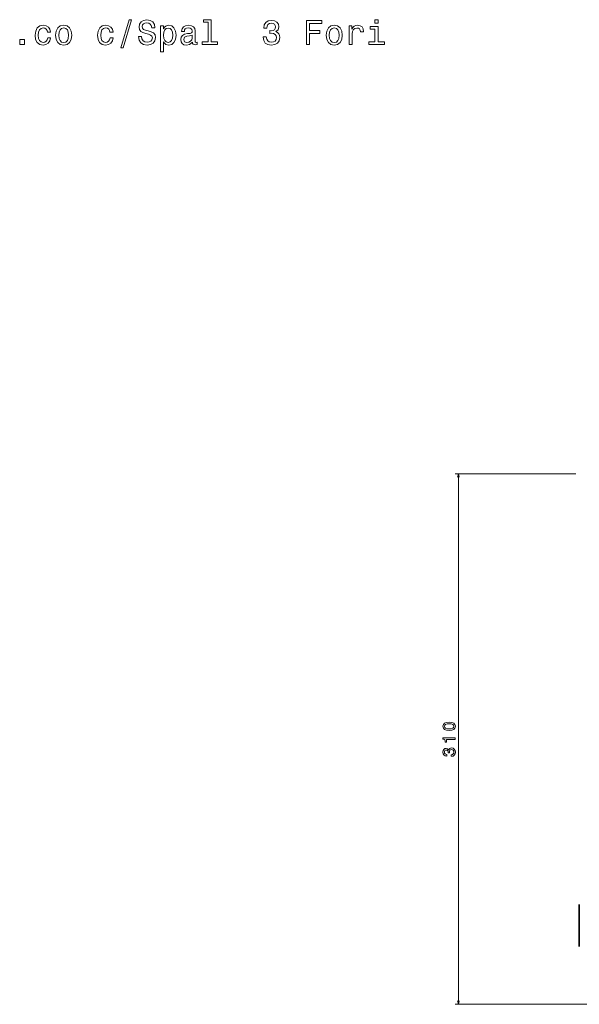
# Model space of a CAD drawing. Extents: x 290 to 1969, y 22 to 1622.
# Tile 10 of 12: x 1132 to 1459, y 1048 to 1622. Entities that reach past the tile are written whole.
import ezdxf

# ---------------------------------------------------------------- set-up
doc = ezdxf.new("R2010")
doc.units = 0

msp = doc.modelspace()

# ---------------------------------------------------------------- linework, layer by layer
at = {"color": 7, "lineweight": 13}
for p, q in [((1456.59, 1357.09), (1386.08, 1357.09)), ((1388.08, 1047.59), (1388.08, 1357.09)), ((1625.43, 1047.59), (1386.08, 1047.59))]:
    msp.add_line(p, q, dxfattribs=at)
at = {"color": 7, "lineweight": 35}
msp.add_line((1458.59, 1105.79), (1458.59, 1081.37), dxfattribs=at)
at = {"color": 7, "lineweight": 13}
for points in [[(1191.03, 1605.78), (1192.42, 1605.78), (1197.3, 1622.04), (1195.89, 1622.04)], [(1203.13, 1612.28), (1201.3, 1612.28), (1201.7, 1610.14), (1202.71, 1608.57), (1204.26, 1607.62), (1206.36, 1607.28), (1208.44, 1607.6), (1209.99, 1608.49), (1210.98, 1609.88), (1211.34, 1611.71), (1211.04, 1613.37), (1210.19, 1614.44), (1208.82, 1615.14), (1206.98, 1615.67), (1205.41, 1616.05), (1204.38, 1616.5), (1203.8, 1617.14), (1203.62, 1618.15), (1203.8, 1619.06), (1204.32, 1619.74), (1205.13, 1620.21), (1206.24, 1620.37), (1207.37, 1620.17), (1208.26, 1619.62), (1208.84, 1618.71), (1209.12, 1617.48), (1210.96, 1617.48), (1210.96, 1617.52), (1210.64, 1619.42), (1209.69, 1620.83), (1208.19, 1621.72), (1206.18, 1622.02), (1204.36, 1621.72), (1202.95, 1620.87), (1202.04, 1619.56), (1201.72, 1617.87), (1201.98, 1616.35), (1202.75, 1615.33), (1203.96, 1614.64), (1205.61, 1614.12), (1207.25, 1613.65), (1208.48, 1613.21), (1209.22, 1612.56), (1209.49, 1611.51), (1209.24, 1610.44), (1208.62, 1609.64), (1207.67, 1609.13), (1206.44, 1608.97), (1205.07, 1609.19), (1204.02, 1609.84), (1203.35, 1610.89)], [(1242.11, 1620.65), (1242.11, 1609.15), (1238.45, 1609.15), (1238.45, 1607.66), (1247.51, 1607.66), (1247.51, 1609.15), (1243.88, 1609.15), (1243.88, 1622.14), (1239.32, 1622.14), (1239.32, 1620.65)], [(1274.1, 1612.06), (1274.1, 1611.92), (1274.42, 1609.98), (1275.37, 1608.53), (1276.86, 1607.6), (1278.84, 1607.26), (1280.94, 1607.6), (1282.51, 1608.49), (1283.52, 1609.9), (1283.88, 1611.71), (1283.72, 1612.9), (1283.28, 1613.87), (1282.55, 1614.62), (1281.58, 1615.16), (1282.89, 1616.25), (1283.36, 1617.99), (1283.06, 1619.56), (1282.19, 1620.75), (1280.78, 1621.5), (1278.84, 1621.76), (1277.02, 1621.44), (1275.63, 1620.55), (1274.72, 1619.14), (1274.42, 1617.26), (1274.42, 1617.12), (1276.22, 1617.12), (1276.38, 1618.41), (1276.9, 1619.34), (1277.75, 1619.9), (1278.94, 1620.11), (1279.99, 1619.95), (1280.76, 1619.52), (1281.22, 1618.84), (1281.4, 1617.91), (1281.22, 1616.92), (1280.74, 1616.25), (1279.89, 1615.85), (1278.74, 1615.73), (1277.95, 1615.75), (1277.95, 1614.16), (1278.94, 1614.2), (1280.21, 1614.01), (1281.16, 1613.53), (1281.72, 1612.74), (1281.93, 1611.71), (1281.7, 1610.54), (1281.12, 1609.68), (1280.19, 1609.13), (1278.96, 1608.95), (1277.69, 1609.15), (1276.76, 1609.76), (1276.18, 1610.73), (1275.96, 1612.06)], [(1299.34, 1607.66), (1301.21, 1607.66), (1301.21, 1614.1), (1307.1, 1614.1), (1307.1, 1615.77), (1301.21, 1615.77), (1301.21, 1619.97), (1308.45, 1619.97), (1308.45, 1621.66), (1299.34, 1621.66)], [(1341.21, 1622.14), (1339.34, 1622.14), (1339.34, 1620.13), (1341.21, 1620.13)], [(1148.32, 1614.9), (1150.08, 1614.9), (1149.71, 1616.52), (1148.85, 1617.79), (1147.49, 1618.57), (1145.74, 1618.88), (1143.8, 1618.47), (1142.33, 1617.34), (1141.4, 1615.51), (1141.08, 1613.05), (1141.38, 1610.61), (1142.29, 1608.79), (1143.72, 1607.66), (1145.68, 1607.28), (1147.41, 1607.58), (1148.77, 1608.43), (1149.69, 1609.76), (1150.1, 1611.53), (1148.4, 1611.53), (1148.1, 1610.4), (1147.53, 1609.56), (1146.73, 1609.03), (1145.74, 1608.87), (1144.51, 1609.13), (1143.62, 1609.94), (1143.08, 1611.25), (1142.89, 1613.11), (1143.08, 1614.92), (1143.64, 1616.23), (1144.55, 1617.04), (1145.74, 1617.32), (1146.79, 1617.14), (1147.57, 1616.68), (1148.1, 1615.91)], [(1153.04, 1613.07), (1153.36, 1610.61), (1154.29, 1608.79), (1155.77, 1607.66), (1157.74, 1607.28), (1159.7, 1607.66), (1161.17, 1608.77), (1162.1, 1610.58), (1162.44, 1613.07), (1162.1, 1615.53), (1161.17, 1617.36), (1159.7, 1618.47), (1157.74, 1618.88), (1155.77, 1618.47), (1154.29, 1617.34), (1153.36, 1615.53)], [(1154.86, 1613.09), (1155.04, 1614.9), (1155.6, 1616.21), (1156.51, 1617.02), (1157.74, 1617.3), (1158.95, 1617.02), (1159.86, 1616.23), (1160.43, 1614.9), (1160.63, 1613.09), (1160.43, 1611.25), (1159.86, 1609.92), (1158.95, 1609.11), (1157.74, 1608.85), (1156.51, 1609.11), (1155.6, 1609.92), (1155.04, 1611.25)], [(1184.75, 1614.9), (1186.51, 1614.9), (1186.15, 1616.52), (1185.28, 1617.79), (1183.93, 1618.57), (1182.17, 1618.88), (1180.23, 1618.47), (1178.76, 1617.34), (1177.83, 1615.51), (1177.51, 1613.05), (1177.81, 1610.61), (1178.72, 1608.79), (1180.15, 1607.66), (1182.11, 1607.28), (1183.85, 1607.58), (1185.2, 1608.43), (1186.13, 1609.76), (1186.53, 1611.53), (1184.83, 1611.53), (1184.53, 1610.4), (1183.97, 1609.56), (1183.16, 1609.03), (1182.17, 1608.87), (1180.94, 1609.13), (1180.05, 1609.94), (1179.51, 1611.25), (1179.33, 1613.11), (1179.51, 1614.92), (1180.07, 1616.23), (1180.98, 1617.04), (1182.17, 1617.32), (1183.22, 1617.14), (1184.01, 1616.68), (1184.53, 1615.91)], [(1215.96, 1616.82), (1215.96, 1618.49), (1214.19, 1618.49), (1214.19, 1603.46), (1215.96, 1603.46), (1215.96, 1609.31), (1216.59, 1608.37), (1217.29, 1607.74), (1219.07, 1607.28), (1220.76, 1607.66), (1222.09, 1608.81), (1222.96, 1610.63), (1223.28, 1613.09), (1222.96, 1615.53), (1222.09, 1617.34), (1220.76, 1618.47), (1219.07, 1618.88), (1218.1, 1618.76), (1217.27, 1618.37), (1216.57, 1617.73)], [(1218.77, 1608.87), (1217.57, 1609.13), (1216.71, 1609.94), (1216.16, 1611.25), (1215.98, 1613.09), (1216.16, 1614.9), (1216.71, 1616.21), (1217.57, 1617), (1218.77, 1617.28), (1219.85, 1617), (1220.72, 1616.19), (1221.27, 1614.88), (1221.47, 1613.09), (1221.27, 1611.27), (1220.72, 1609.94), (1219.85, 1609.13)], [(1232.87, 1609.07), (1232.87, 1609.01), (1232.97, 1608.33), (1233.27, 1607.84), (1234.54, 1607.46), (1235.53, 1607.62), (1235.53, 1608.99), (1235.11, 1608.93), (1234.54, 1609.19), (1234.44, 1610), (1234.44, 1615.61), (1234.2, 1617.04), (1233.49, 1618.05), (1232.26, 1618.65), (1230.53, 1618.88), (1228.83, 1618.63), (1227.58, 1617.95), (1226.79, 1616.88), (1226.53, 1615.47), (1226.53, 1615.35), (1228.13, 1615.35), (1228.27, 1616.19), (1228.71, 1616.8), (1229.44, 1617.16), (1230.47, 1617.3), (1231.45, 1617.2), (1232.16, 1616.9), (1232.58, 1616.37), (1232.72, 1615.65), (1232.64, 1614.8), (1232.32, 1614.38), (1231.51, 1614.18), (1230, 1614.01), (1228.27, 1613.65), (1227.04, 1613.01), (1226.31, 1612), (1226.09, 1610.5), (1226.29, 1609.17), (1226.92, 1608.18), (1227.92, 1607.56), (1229.32, 1607.34), (1231.19, 1607.76)], [(1310.92, 1613.07), (1311.24, 1610.61), (1312.17, 1608.79), (1313.64, 1607.66), (1315.62, 1607.28), (1317.57, 1607.66), (1319.04, 1608.77), (1319.97, 1610.58), (1320.32, 1613.07), (1319.97, 1615.53), (1319.04, 1617.36), (1317.57, 1618.47), (1315.62, 1618.88), (1313.64, 1618.47), (1312.17, 1617.34), (1311.24, 1615.53)], [(1312.73, 1613.09), (1312.91, 1614.9), (1313.48, 1616.21), (1314.38, 1617.02), (1315.62, 1617.3), (1316.83, 1617.02), (1317.73, 1616.23), (1318.3, 1614.9), (1318.5, 1613.09), (1318.3, 1611.25), (1317.73, 1609.92), (1316.83, 1609.11), (1315.62, 1608.85), (1314.38, 1609.11), (1313.48, 1609.92), (1312.91, 1611.25)], [(1324.25, 1607.66), (1326.02, 1607.66), (1326.02, 1613.85), (1326.21, 1615.35), (1326.75, 1616.41), (1327.64, 1617.06), (1328.83, 1617.28), (1329.72, 1617.14), (1330.38, 1616.74), (1330.79, 1616.05), (1330.93, 1615.12), (1332.72, 1615.12), (1332.48, 1616.76), (1331.81, 1617.93), (1330.7, 1618.63), (1329.19, 1618.88), (1328.16, 1618.71), (1327.28, 1618.31), (1326.49, 1617.63), (1325.86, 1616.7), (1325.86, 1618.49), (1324.25, 1618.49)], [(1341.15, 1609.15), (1341.15, 1618.13), (1336.6, 1618.13), (1336.6, 1616.62), (1339.38, 1616.62), (1339.38, 1609.15), (1335.75, 1609.15), (1335.75, 1607.66), (1344.83, 1607.66), (1344.83, 1609.15)], [(1132.06, 1607.66), (1134.85, 1607.66), (1134.85, 1610.67), (1132.06, 1610.67)], [(1232.66, 1611.45), (1232.42, 1610.4), (1231.78, 1609.6), (1230.81, 1609.07), (1229.62, 1608.89), (1228.85, 1608.99), (1228.31, 1609.31), (1227.96, 1609.88), (1227.86, 1610.67), (1227.94, 1611.37), (1228.27, 1611.88), (1229.56, 1612.44), (1231.19, 1612.68), (1232.66, 1613.17)], [(1382.66, 1207.38), (1384.24, 1207.53), (1385.37, 1208), (1386.06, 1208.76), (1386.28, 1209.81), (1386.06, 1210.85), (1385.37, 1211.6), (1384.24, 1212.07), (1382.66, 1212.23), (1381.08, 1212.07), (1380.46, 1211.88), (1379.94, 1211.6), (1379.26, 1210.85), (1379.03, 1209.81), (1379.26, 1208.76), (1379.95, 1208), (1381.08, 1207.53)], [(1382.66, 1208.35), (1381.44, 1208.43), (1380.56, 1208.68), (1380.04, 1209.13), (1379.86, 1209.81), (1380.04, 1210.47), (1380.56, 1210.93), (1381.44, 1211.18), (1382.66, 1211.26), (1383.89, 1211.18), (1384.77, 1210.93), (1385.28, 1210.47), (1385.45, 1209.81), (1385.28, 1209.13), (1384.77, 1208.68), (1383.89, 1208.43)], [(1386.08, 1202.15), (1386.08, 1203.07), (1379.03, 1203.07), (1379.03, 1202.39), (1379.64, 1202.21), (1380.05, 1201.84), (1380.3, 1201.29), (1380.38, 1200.52), (1381.09, 1200.52), (1381.09, 1202.15)], [(1383.88, 1192.32), (1383.95, 1192.32), (1384.92, 1192.48), (1385.64, 1192.96), (1386.11, 1193.7), (1386.28, 1194.69), (1386.11, 1195.74), (1385.66, 1196.53), (1384.96, 1197.03), (1384.05, 1197.21), (1383.45, 1197.13), (1382.97, 1196.91), (1382.6, 1196.55), (1382.32, 1196.06), (1381.78, 1196.72), (1380.91, 1196.95), (1380.13, 1196.8), (1379.53, 1196.37), (1379.16, 1195.66), (1379.03, 1194.69), (1379.19, 1193.79), (1379.63, 1193.09), (1380.34, 1192.64), (1381.28, 1192.48), (1381.35, 1192.48), (1381.35, 1193.38), (1380.7, 1193.46), (1380.24, 1193.72), (1379.95, 1194.15), (1379.85, 1194.74), (1379.93, 1195.27), (1380.15, 1195.65), (1380.49, 1195.88), (1380.95, 1195.97), (1381.45, 1195.88), (1381.78, 1195.64), (1381.98, 1195.22), (1382.04, 1194.64), (1382.03, 1194.25), (1382.83, 1194.25), (1382.81, 1194.74), (1382.9, 1195.38), (1383.14, 1195.85), (1383.53, 1196.14), (1384.05, 1196.24), (1384.63, 1196.13), (1385.07, 1195.83), (1385.34, 1195.37), (1385.43, 1194.75), (1385.33, 1194.12), (1385.03, 1193.65), (1384.54, 1193.36), (1383.88, 1193.25)]]:
    msp.add_lwpolyline(points, close=True, dxfattribs=at)
for points in [[(1388.59, 1355.15), (1388.08, 1357.09), (1387.56, 1355.15)], [(1387.56, 1049.52), (1388.08, 1047.59), (1388.59, 1049.52)]]:
    msp.add_lwpolyline(points, dxfattribs=at)

doc.saveas('drawing.dxf')
